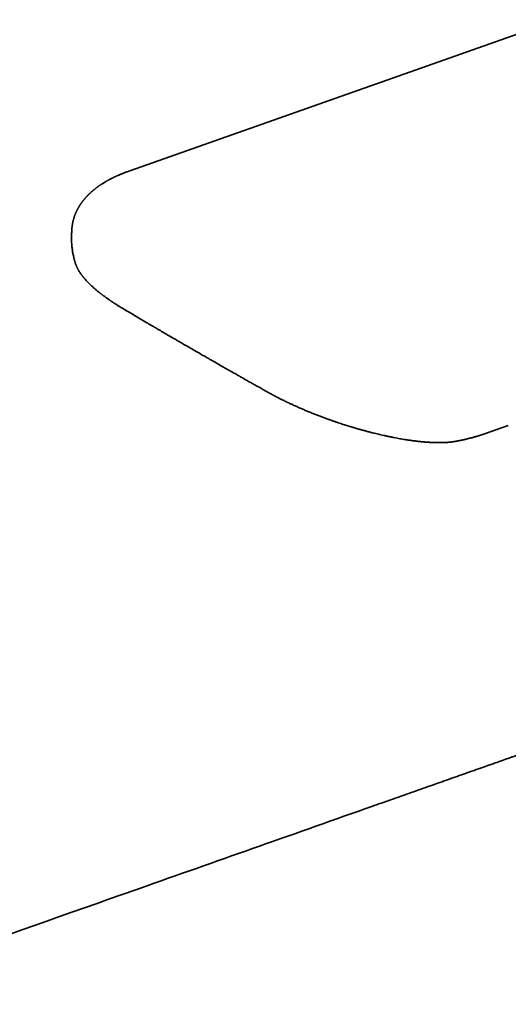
# Model space of a CAD drawing. Header units: millimetres. Extents: x 8 to 765, y 12 to 512.
# Tile 9 of 17: x 657 to 691, y 194 to 263. Entities that reach past the tile are written whole.
import ezdxf

# ---------------------------------------------------------------- set-up
doc = ezdxf.new("R2010")
doc.units = ezdxf.units.MM

msp = doc.modelspace()

# ---------------------------------------------------------------- linework, layer by layer
at = {"color": 7, "linetype": 'Continuous', "lineweight": 35}
for p, q in [((664.728, 252.12), (664.536, 252.05)), ((660.669, 247.972), (660.669, 247.968)), ((660.897, 245.72), (660.897, 245.718)), ((689.604, 233.736), (691.2, 234.294)), ((687.477, 233.183), (687.479, 233.184))]:
    msp.add_line(p, q, dxfattribs=at)
at = {"color": 7, "linetype": 'Continuous', "lineweight": 35, "flags": 128}
msp.add_lwpolyline([(694.676, 262.69), (681.125, 257.907), (664.728, 252.12)], dxfattribs=at)
at = {"color": 7, "linetype": 'Continuous', "lineweight": 35}
for points, knots in [([(664.537, 252.05), (664.523, 252.045), (664.472, 252.026), (664.388, 251.994), (664.287, 251.955), (664.195, 251.918), (664.111, 251.884), (664.034, 251.851), (663.963, 251.821), (663.902, 251.795), (663.85, 251.771), (663.806, 251.751), (663.767, 251.734), (663.733, 251.718), (663.7, 251.703), (663.663, 251.685), (663.619, 251.664), (663.565, 251.638), (663.503, 251.607), (663.437, 251.574), (663.374, 251.541), (663.314, 251.51), (663.26, 251.481), (663.212, 251.455), (663.168, 251.43), (663.122, 251.404), (663.071, 251.375), (663.013, 251.341), (662.949, 251.303), (662.881, 251.262), (662.814, 251.219), (662.754, 251.181), (662.702, 251.147), (662.657, 251.116), (662.614, 251.087), (662.567, 251.054), (662.524, 251.024), (662.489, 250.999), (662.462, 250.979), (662.437, 250.961), (662.409, 250.94), (662.378, 250.916), (662.346, 250.893), (662.319, 250.871), (662.294, 250.852), (662.268, 250.831), (662.239, 250.808), (662.208, 250.783), (662.178, 250.758), (662.151, 250.735), (662.125, 250.713), (662.099, 250.691), (662.073, 250.668), (662.048, 250.646), (662.026, 250.627), (662.003, 250.606), (661.975, 250.58), (661.941, 250.548), (661.905, 250.514), (661.87, 250.481), (661.841, 250.452), (661.818, 250.429), (661.799, 250.41), (661.78, 250.39), (661.76, 250.37), (661.741, 250.35), (661.722, 250.33), (661.702, 250.308), (661.679, 250.283), (661.654, 250.256), (661.632, 250.231), (661.613, 250.21), (661.597, 250.191), (661.58, 250.171), (661.559, 250.147), (661.537, 250.12), (661.515, 250.093), (661.494, 250.068), (661.475, 250.044), (661.455, 250.019), (661.435, 249.993), (661.414, 249.966), (661.394, 249.939), (661.374, 249.911), (661.352, 249.881), (661.331, 249.852), (661.312, 249.823), (661.296, 249.8), (661.282, 249.779), (661.27, 249.762), (661.259, 249.745), (661.247, 249.726), (661.232, 249.704), (661.217, 249.68), (661.202, 249.656), (661.188, 249.632), (661.174, 249.609), (661.159, 249.584), (661.141, 249.554), (661.121, 249.518), (661.1, 249.481), (661.082, 249.448), (661.067, 249.42), (661.052, 249.391), (661.035, 249.356), (661.017, 249.32), (661, 249.285), (660.985, 249.252), (660.969, 249.218), (660.954, 249.183), (660.941, 249.153), (660.93, 249.127), (660.92, 249.103), (660.91, 249.078), (660.899, 249.05), (660.888, 249.02), (660.877, 248.993), (660.868, 248.968), (660.86, 248.944), (660.85, 248.915), (660.838, 248.88), (660.825, 248.839), (660.812, 248.798), (660.801, 248.762), (660.793, 248.732), (660.785, 248.705), (660.778, 248.678), (660.77, 248.648), (660.762, 248.617), (660.755, 248.585), (660.747, 248.55), (660.738, 248.509), (660.729, 248.464), (660.721, 248.422), (660.714, 248.384), (660.707, 248.345), (660.701, 248.302), (660.695, 248.261), (660.691, 248.227), (660.687, 248.2), (660.684, 248.175), (660.682, 248.148), (660.679, 248.119), (660.676, 248.084), (660.673, 248.041), (660.67, 248.001), (660.669, 247.976), (660.669, 247.968)], [0, 0, 0, 0, 0.006549, 0.023647, 0.039394, 0.053984, 0.067528, 0.080023, 0.091465, 0.101844, 0.110052, 0.117383, 0.123838, 0.129429, 0.134339, 0.14054, 0.148033, 0.15678, 0.168438, 0.179789, 0.190833, 0.201557, 0.211342, 0.219853, 0.227115, 0.235328, 0.244687, 0.255227, 0.267103, 0.280335, 0.293468, 0.305455, 0.315274, 0.323602, 0.331926, 0.341096, 0.351517, 0.357626, 0.3629, 0.367664, 0.373377, 0.380218, 0.387138, 0.392981, 0.39778, 0.402958, 0.409346, 0.416605, 0.423223, 0.428949, 0.434635, 0.440178, 0.44649, 0.452226, 0.457142, 0.461243, 0.468478, 0.476606, 0.485108, 0.49366, 0.501491, 0.506001, 0.510505, 0.515359, 0.520374, 0.525184, 0.529782, 0.534703, 0.540791, 0.547263, 0.553771, 0.558487, 0.56205, 0.566585, 0.572242, 0.578514, 0.585016, 0.590568, 0.59566, 0.601318, 0.607364, 0.61304, 0.619232, 0.625163, 0.631306, 0.638725, 0.644137, 0.649454, 0.653915, 0.657519, 0.660591, 0.664541, 0.66951, 0.674477, 0.679866, 0.684539, 0.689309, 0.694281, 0.699878, 0.708103, 0.716182, 0.722568, 0.727945, 0.733325, 0.740031, 0.748615, 0.755151, 0.760628, 0.767902, 0.775274, 0.78099, 0.785838, 0.790465, 0.794737, 0.800281, 0.806665, 0.811932, 0.816166, 0.820554, 0.825428, 0.832738, 0.840764, 0.848522, 0.855374, 0.861288, 0.865377, 0.870261, 0.876277, 0.882325, 0.887536, 0.893898, 0.90138, 0.910266, 0.918305, 0.924666, 0.931229, 0.939483, 0.94823, 0.953411, 0.957766, 0.962082, 0.967001, 0.972528, 0.978908, 0.986749, 0.996057, 1, 1, 1, 1]), ([(660.655, 247.499), (660.654, 247.455), (660.65, 247.319), (660.657, 247.135), (660.669, 246.947), (660.682, 246.802), (660.699, 246.657), (660.719, 246.517), (660.741, 246.382), (660.766, 246.25), (660.788, 246.142), (660.808, 246.057), (660.822, 245.996), (660.837, 245.937), (660.852, 245.88), (660.868, 245.82), (660.883, 245.767), (660.893, 245.733), (660.897, 245.72)], [0, 0, 0, 0, 0.072665, 0.225585, 0.304902, 0.385175, 0.466467, 0.54747, 0.621092, 0.694705, 0.770396, 0.805501, 0.840516, 0.874553, 0.907111, 0.939907, 0.97731, 1, 1, 1, 1]), ([(660.669, 247.972), (660.668, 247.962), (660.667, 247.937), (660.665, 247.901), (660.663, 247.853), (660.661, 247.793), (660.658, 247.723), (660.656, 247.649), (660.655, 247.579), (660.653, 247.526), (660.653, 247.501), (660.653, 247.499)], [0, 0, 0, 0, 0.06395, 0.155203, 0.227633, 0.370408, 0.539902, 0.66894, 0.839674, 0.988768, 1, 1, 1, 1]), ([(660.897, 245.718), (660.899, 245.712), (660.903, 245.697), (660.911, 245.671), (660.921, 245.64), (660.932, 245.611), (660.941, 245.584), (660.949, 245.562), (660.957, 245.541), (660.966, 245.519), (660.98, 245.485), (660.998, 245.442), (661.02, 245.393), (661.041, 245.348), (661.061, 245.309), (661.079, 245.273), (661.098, 245.237), (661.122, 245.194), (661.151, 245.142), (661.187, 245.084), (661.223, 245.025), (661.259, 244.971), (661.294, 244.92), (661.329, 244.87), (661.366, 244.819), (661.404, 244.769), (661.436, 244.727), (661.463, 244.694), (661.482, 244.669), (661.501, 244.646), (661.522, 244.621), (661.545, 244.593), (661.593, 244.536), (661.666, 244.454), (661.763, 244.35), (661.859, 244.251), (661.956, 244.155), (662.056, 244.06), (662.147, 243.977), (662.229, 243.904), (662.303, 243.84), (662.381, 243.774), (662.461, 243.707), (662.525, 243.655), (662.573, 243.617), (662.603, 243.593), (662.631, 243.571), (662.655, 243.551), (662.678, 243.534), (662.7, 243.517), (662.724, 243.498), (662.753, 243.476), (662.79, 243.448), (662.833, 243.416), (662.883, 243.378), (662.94, 243.336), (663.005, 243.288), (663.052, 243.255), (663.076, 243.237)], [0, 0, 0, 0, 0.006487, 0.016341, 0.028467, 0.039716, 0.049419, 0.057573, 0.064456, 0.072502, 0.08228, 0.102787, 0.121541, 0.13819, 0.153251, 0.166974, 0.180131, 0.194905, 0.217221, 0.240633, 0.263916, 0.286283, 0.30516, 0.325545, 0.346328, 0.366724, 0.386413, 0.397612, 0.407193, 0.415895, 0.426, 0.437665, 0.450711, 0.495765, 0.538928, 0.57903, 0.617955, 0.657757, 0.696993, 0.722029, 0.74891, 0.776991, 0.804496, 0.831323, 0.84222, 0.852268, 0.861327, 0.869397, 0.87648, 0.883343, 0.890609, 0.899968, 0.91142, 0.924963, 0.940595, 0.958314, 0.978116, 1, 1, 1, 1]), ([(663.076, 243.237), (663.104, 243.218), (663.156, 243.181), (663.23, 243.129), (663.295, 243.084), (663.351, 243.046), (663.396, 243.016), (663.43, 242.994), (663.454, 242.977), (663.471, 242.966), (663.486, 242.956), (663.502, 242.945), (663.525, 242.93), (663.556, 242.91), (663.596, 242.883), (663.645, 242.852), (663.701, 242.816), (663.766, 242.775), (663.839, 242.729), (663.921, 242.678), (664.012, 242.622), (664.11, 242.562), (664.178, 242.522), (664.212, 242.502)], [0, 0, 0, 0, 0.0793034, 0.149351, 0.2101496, 0.261706, 0.3040266, 0.3322426, 0.3540514, 0.3694552, 0.3800128, 0.3940704, 0.4128643, 0.4416669, 0.4772852, 0.5197158, 0.5689553, 0.6249995, 0.6878441, 0.7574843, 0.8339137, 0.9171238, 1, 1, 1, 1]), ([(664.211, 242.502), (664.468, 242.35), (665.036, 242.013), (665.607, 241.676), (665.92, 241.492)], [0, 0, 0, 0, 0.45117, 1, 1, 1, 1]), ([(665.919, 241.492), (665.944, 241.478), (665.998, 241.446), (666.079, 241.398), (666.16, 241.35), (666.234, 241.307), (666.3, 241.268), (666.358, 241.234), (666.408, 241.204), (666.451, 241.179), (666.485, 241.159), (666.516, 241.141), (666.545, 241.124), (666.572, 241.108), (666.597, 241.093), (666.624, 241.078), (666.654, 241.06), (666.696, 241.035), (666.754, 241.001), (666.83, 240.957), (666.938, 240.893), (667.075, 240.813), (667.234, 240.72), (667.367, 240.642), (667.476, 240.579), (667.56, 240.53), (667.642, 240.482), (667.724, 240.434), (667.808, 240.385), (667.898, 240.333), (667.995, 240.276), (668.1, 240.215), (668.222, 240.144), (668.362, 240.063), (668.52, 239.971), (668.69, 239.872), (668.872, 239.767), (669.059, 239.659), (669.185, 239.586), (669.247, 239.55)], [0, 0, 0, 0, 0.022119, 0.049022, 0.07358, 0.095793, 0.115659, 0.13318, 0.148355, 0.161185, 0.171669, 0.179807, 0.189144, 0.197297, 0.204449, 0.212099, 0.221147, 0.231595, 0.250841, 0.273542, 0.299698, 0.349122, 0.397042, 0.443451, 0.469236, 0.494531, 0.519334, 0.543645, 0.568375, 0.595085, 0.624274, 0.655943, 0.690092, 0.733977, 0.781377, 0.83229, 0.886716, 0.944656, 1, 1, 1, 1]), ([(669.247, 239.55), (669.303, 239.518), (669.418, 239.451), (669.59, 239.352), (669.759, 239.255), (669.918, 239.164), (670.066, 239.079), (670.203, 239), (670.331, 238.927), (670.448, 238.86), (670.553, 238.8), (670.646, 238.747), (670.727, 238.7), (670.804, 238.656), (670.88, 238.613), (670.956, 238.569), (671.033, 238.525), (671.112, 238.481), (671.219, 238.419), (671.356, 238.341), (671.524, 238.246), (671.69, 238.151), (671.851, 238.06), (672.008, 237.971), (672.16, 237.884), (672.272, 237.821), (672.343, 237.781), (672.375, 237.763), (672.411, 237.742), (672.455, 237.717), (672.509, 237.687), (672.564, 237.656), (672.601, 237.634), (672.617, 237.625)], [0, 0, 0, 0, 0.050146, 0.103353, 0.153604, 0.200896, 0.245232, 0.285897, 0.323708, 0.358667, 0.390773, 0.417029, 0.44101, 0.463263, 0.485643, 0.508302, 0.531242, 0.554461, 0.577959, 0.626675, 0.67655, 0.726769, 0.774524, 0.81958, 0.866029, 0.909522, 0.918905, 0.928147, 0.938308, 0.951267, 0.967059, 0.985685, 1, 1, 1, 1]), ([(672.617, 237.625), (672.805, 237.519), (673.07, 237.37), (673.426, 237.168), (673.824, 236.944), (674.146, 236.763), (674.375, 236.634)], [0, 0, 0, 0, 0.320574, 0.452949, 0.608976, 1, 1, 1, 1]), ([(674.375, 236.634), (674.401, 236.62), (674.453, 236.591), (674.529, 236.549), (674.599, 236.51), (674.662, 236.476), (674.716, 236.447), (674.762, 236.423), (674.799, 236.403), (674.828, 236.387), (674.852, 236.375), (674.872, 236.364), (674.889, 236.355), (674.906, 236.346), (674.926, 236.335), (674.955, 236.321), (674.991, 236.301), (675.036, 236.278), (675.09, 236.25), (675.158, 236.216), (675.24, 236.173), (675.34, 236.123), (675.453, 236.067), (675.58, 236.005), (675.67, 235.961), (675.717, 235.939)], [0, 0, 0, 0, 0.0614139, 0.123146, 0.1781724, 0.226494, 0.2681117, 0.3030268, 0.3312403, 0.3527764, 0.3701854, 0.3851983, 0.3978152, 0.4084602, 0.4233247, 0.4444531, 0.4718446, 0.5054982, 0.5454129, 0.5915874, 0.6552581, 0.727939, 0.8096271, 0.9003167, 1, 1, 1, 1]), ([(675.717, 235.939), (675.801, 235.899), (675.967, 235.819), (676.219, 235.703), (676.467, 235.592), (676.711, 235.485), (676.95, 235.382), (677.198, 235.279), (677.453, 235.174), (677.714, 235.07), (677.968, 234.972), (678.213, 234.879), (678.451, 234.791), (678.68, 234.709), (678.898, 234.631), (679.106, 234.559), (679.302, 234.493), (679.486, 234.432), (679.658, 234.376), (679.818, 234.325), (679.974, 234.276), (680.123, 234.23), (680.264, 234.187), (680.391, 234.149), (680.503, 234.116), (680.6, 234.087), (680.682, 234.064), (680.749, 234.044), (680.801, 234.03), (680.837, 234.02), (680.858, 234.014), (680.872, 234.01), (680.889, 234.005), (680.915, 233.998), (680.949, 233.988), (680.992, 233.976), (681.05, 233.96), (681.127, 233.939), (681.225, 233.913), (681.339, 233.882), (681.468, 233.848), (681.612, 233.811), (681.769, 233.772), (681.941, 233.729), (682.114, 233.688), (682.229, 233.661), (682.282, 233.649)], [0, 0, 0, 0, 0.0432533, 0.0853004, 0.1261356, 0.1657546, 0.2041573, 0.2413458, 0.2836183, 0.3242078, 0.3631141, 0.4003374, 0.4365084, 0.4709355, 0.5036192, 0.5345595, 0.5637566, 0.5907357, 0.6160333, 0.6396496, 0.6615846, 0.6844697, 0.7051835, 0.7237258, 0.7400965, 0.7542954, 0.7663097, 0.7760855, 0.7836165, 0.7889026, 0.7919436, 0.7926878, 0.7951285, 0.7991683, 0.8041018, 0.8102991, 0.8177603, 0.8297795, 0.8440829, 0.8606711, 0.8795453, 0.9007072, 0.9237204, 0.9489452, 0.9763812, 1, 1, 1, 1]), ([(682.282, 233.649), (682.352, 233.633), (682.507, 233.598), (682.739, 233.548), (682.976, 233.498), (683.202, 233.453), (683.414, 233.413), (683.615, 233.377), (683.803, 233.344), (683.973, 233.316), (684.127, 233.292), (684.265, 233.272), (684.393, 233.253), (684.513, 233.237), (684.622, 233.223), (684.721, 233.21), (684.804, 233.2), (684.874, 233.192), (684.93, 233.186), (684.979, 233.181), (685.02, 233.176), (685.055, 233.173), (685.093, 233.169), (685.14, 233.164), (685.201, 233.158), (685.272, 233.152), (685.35, 233.145), (685.434, 233.138), (685.521, 233.131), (685.612, 233.125), (685.703, 233.119), (685.796, 233.114), (685.889, 233.11), (685.982, 233.106), (686.06, 233.103), (686.12, 233.102), (686.16, 233.101), (686.195, 233.1), (686.228, 233.1), (686.264, 233.099), (686.306, 233.099), (686.352, 233.099), (686.398, 233.099), (686.464, 233.099), (686.551, 233.1), (686.658, 233.103), (686.756, 233.107), (686.845, 233.112), (686.922, 233.117), (686.995, 233.122), (687.067, 233.129), (687.138, 233.136), (687.204, 233.143), (687.26, 233.15), (687.308, 233.156), (687.351, 233.163), (687.395, 233.169), (687.437, 233.176), (687.464, 233.181), (687.477, 233.183)], [0, 0, 0, 0, 0.034808, 0.076798, 0.116926, 0.155191, 0.191593, 0.226122, 0.258782, 0.289569, 0.315615, 0.340147, 0.363164, 0.384662, 0.404633, 0.422758, 0.438865, 0.450722, 0.461181, 0.470243, 0.477906, 0.48417, 0.490104, 0.499277, 0.510696, 0.524176, 0.539718, 0.555341, 0.572503, 0.590218, 0.608253, 0.62661, 0.64529, 0.664295, 0.68287, 0.692899, 0.701324, 0.708143, 0.714386, 0.722032, 0.730957, 0.740863, 0.750717, 0.760472, 0.783344, 0.806623, 0.830695, 0.849027, 0.866578, 0.88338, 0.900119, 0.917076, 0.933296, 0.947778, 0.958068, 0.968556, 0.979244, 0.990689, 1, 1, 1, 1]), ([(687.479, 233.184), (687.485, 233.185), (687.514, 233.19), (687.565, 233.199), (687.631, 233.212), (687.694, 233.224), (687.761, 233.237), (687.831, 233.251), (687.903, 233.266), (687.975, 233.281), (688.051, 233.298), (688.136, 233.317), (688.224, 233.337), (688.322, 233.36), (688.428, 233.386), (688.54, 233.415), (688.648, 233.443), (688.749, 233.47), (688.843, 233.497), (688.923, 233.519), (688.987, 233.538), (689.038, 233.553), (689.087, 233.568), (689.135, 233.583), (689.185, 233.598), (689.236, 233.614), (689.28, 233.628), (689.316, 233.639), (689.348, 233.65), (689.384, 233.662), (689.427, 233.676), (689.478, 233.693), (689.538, 233.713), (689.581, 233.728), (689.604, 233.736)], [0, 0, 0, 0, 0.0076721, 0.0385995, 0.0686814, 0.0961881, 0.1246929, 0.1587364, 0.1914425, 0.2225541, 0.2568671, 0.2948175, 0.3402769, 0.3774275, 0.4312244, 0.4876208, 0.5351847, 0.5835156, 0.6300319, 0.6706038, 0.6970512, 0.7223619, 0.7449507, 0.7671716, 0.7920937, 0.818748, 0.8416126, 0.856379, 0.8717184, 0.8895422, 0.9100316, 0.9350329, 0.9650239, 1, 1, 1, 1]), ([(705.818, 216.17), (705.661, 216.114), (705.307, 215.989), (704.76, 215.796), (704.181, 215.592), (703.613, 215.391), (703.069, 215.2), (702.551, 215.017), (702.057, 214.843), (701.571, 214.671), (701.095, 214.503), (700.626, 214.338), (700.166, 214.176), (699.715, 214.016), (699.273, 213.86), (698.839, 213.707), (698.413, 213.557), (697.997, 213.41), (697.596, 213.269), (697.211, 213.133), (696.842, 213.002), (696.48, 212.875), (696.126, 212.75), (695.773, 212.625), (695.421, 212.501), (695.07, 212.377), (694.728, 212.257), (694.395, 212.139), (694.07, 212.025), (693.76, 211.915), (693.464, 211.811), (693.181, 211.711), (692.906, 211.614), (692.639, 211.52), (692.379, 211.428), (692.127, 211.339), (691.883, 211.253), (691.646, 211.169), (691.414, 211.087), (690.96, 210.927), (690.19, 210.656), (689.102, 210.272), (687.916, 209.853), (686.72, 209.431), (685.494, 208.999), (684.239, 208.556), (682.955, 208.103), (676.856, 205.951), (661.828, 200.649), (644.254, 194.448), (628.942, 189.046), (620.01, 185.894), (611.079, 182.741), (603.485, 180.055), (598.611, 178.327), (596.454, 177.561), (595.681, 177.286), (594.909, 177.012), (594.144, 176.74), (593.388, 176.471), (592.643, 176.206), (591.908, 175.945), (591.184, 175.687), (590.472, 175.433), (589.774, 175.184), (589.09, 174.941), (588.422, 174.703), (587.764, 174.468), (587.26, 174.288), (586.907, 174.162), (586.697, 174.087), (586.481, 174.01), (586.256, 173.93), (586.025, 173.847), (585.787, 173.762), (585.542, 173.675), (585.29, 173.585), (585.012, 173.485), (584.707, 173.376), (584.375, 173.258), (584.032, 173.135), (583.677, 173.008), (583.311, 172.877), (582.934, 172.742), (582.545, 172.603), (582.145, 172.46), (581.734, 172.313), (581.312, 172.161), (580.878, 172.006), (580.442, 171.85), (580.004, 171.693), (579.564, 171.535), (579.114, 171.373), (578.654, 171.208), (578.174, 171.036), (577.674, 170.856), (577.153, 170.669), (576.621, 170.478), (576.078, 170.283), (575.523, 170.083), (574.968, 169.884), (574.414, 169.684), (573.86, 169.485), (573.296, 169.282), (572.723, 169.075), (572.139, 168.864), (571.545, 168.65), (570.941, 168.432), (570.328, 168.21), (569.704, 167.985), (569.074, 167.757), (568.439, 167.527), (567.797, 167.295), (567.146, 167.059), (566.709, 166.9), (566.488, 166.821)], [0, 0, 0, 0, 0.003394, 0.007617, 0.011767, 0.015843, 0.019846, 0.023451, 0.026994, 0.030476, 0.033896, 0.037254, 0.040551, 0.043786, 0.04696, 0.050072, 0.053122, 0.056111, 0.059038, 0.061742, 0.06439, 0.066984, 0.069524, 0.072008, 0.074583, 0.077097, 0.079548, 0.081939, 0.084267, 0.086534, 0.088616, 0.090642, 0.092613, 0.09453, 0.096392, 0.098199, 0.099952, 0.101649, 0.103298, 0.10494, 0.11142, 0.119852, 0.128357, 0.136934, 0.145584, 0.154725, 0.163945, 0.173204, 0.285938, 0.487248, 0.551301, 0.615354, 0.679406, 0.74346, 0.778813, 0.784368, 0.789924, 0.795479, 0.800987, 0.806419, 0.811772, 0.817049, 0.822249, 0.827371, 0.832416, 0.837296, 0.842101, 0.846832, 0.851489, 0.85296, 0.854455, 0.85601, 0.857624, 0.859298, 0.861, 0.86276, 0.864577, 0.866451, 0.868758, 0.871146, 0.873615, 0.876166, 0.878798, 0.881511, 0.884307, 0.887183, 0.890141, 0.89318, 0.896301, 0.899504, 0.902598, 0.905764, 0.909003, 0.912314, 0.915697, 0.919365, 0.923114, 0.926945, 0.930857, 0.93485, 0.938925, 0.942842, 0.946831, 0.950893, 0.955027, 0.959233, 0.963512, 0.967863, 0.972287, 0.976783, 0.981351, 0.985909, 0.990536, 0.995233, 1, 1, 1, 1])]:
    msp.add_open_spline(points, degree=3, knots=knots, dxfattribs=at)

doc.saveas('drawing.dxf')
